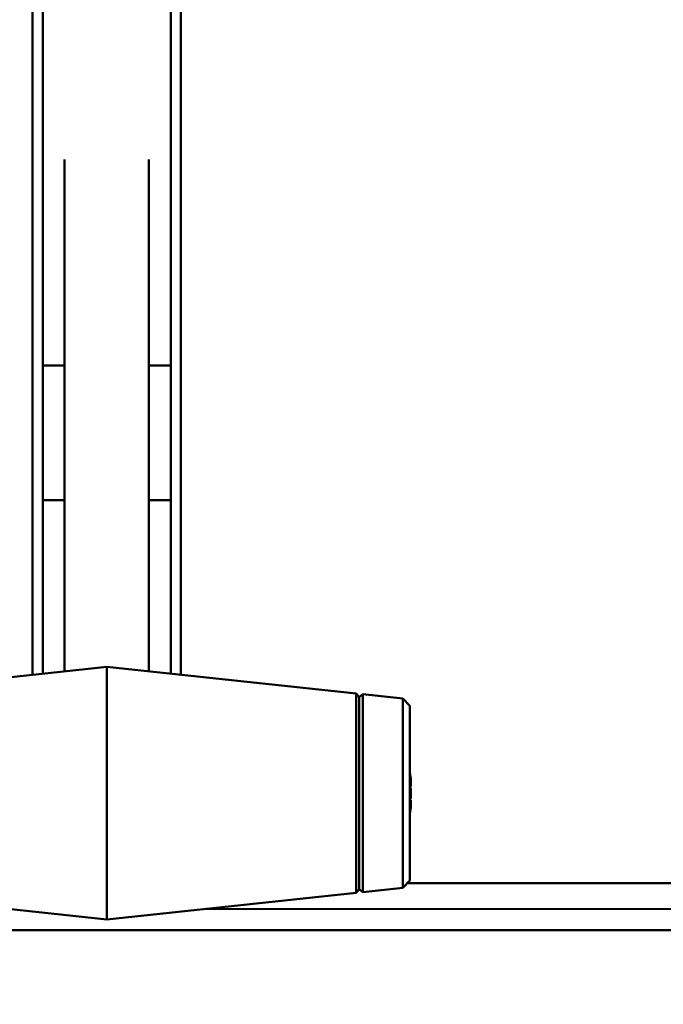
# Model space of a CAD drawing. Header units: inches. Extents: x 1.4 to 53.9, y 1.3 to 58.
# Tile 200 of 227: x 45.4 to 47.3, y 37 to 39.9. Entities that reach past the tile are written whole.
import ezdxf

# ---------------------------------------------------------------- set-up
doc = ezdxf.new("R2010")
doc.units = ezdxf.units.IN
doc.header["$MEASUREMENT"] = 0
for name, color, linetype, lineweight in [('Dimension (ANSI)', 7, 'Continuous', 25), ('Visible (ANSI)', 7, 'Continuous', 50), ('Visible Narrow (ANSI)', 7, 'Continuous', 35)]:
    doc.layers.add(name, color=color, linetype=linetype, lineweight=lineweight)
doc.styles.add('Note Text (ANSI)', font='tahoma.ttf')
doc.dimstyles.new('Default (ANSI)', dxfattribs={"dimtxt": 0.25, "dimasz": 0.098425, "dimexe": 0.125, "dimexo": 0.0625, "dimgap": 0.031496, "dimtad": 0, "dimtih": 1, "dimtoh": 1, "dimrnd": 1e-08, "dimzin": 4, "dimdsep": 46, "dimtxsty": 'Note Text (ANSI)', "dimcen": 0.09, "dimdle": 0.393701, "dimclrd": 256, "dimclre": 256, "dimclrt": 256, "dimadec": 0, "dimazin": 1, "dimtfac": 1, "dimtofl": 0, "dimtmove": 0, "dimatfit": 3, "dimfxl": 1, "dimtolj": 1, "dimtzin": 4, "dimlwd": -1, "dimlwe": -1, "dimarcsym": 0})

# ---------------------------------------------------------------- blocks, each defined once
blk = doc.blocks.new('*D9')
at = {"layer": 'Defpoints', "color": 0, "transparency": 16777216}
for p in [(50.6902, 53.5461), (46.2049, 35.2944), (52.9737, 35.2944)]:
    blk.add_point(p, dxfattribs=at)
at = {"layer": 'Dimension (ANSI)', "transparency": 16777216}
for p, q in [((50.7527, 53.5461), (53.0987, 53.5461)), ((52.9737, 53.4476), (52.9737, 45.8174)), ((52.9737, 35.3928), (52.9737, 45.4273)), ((46.2674, 35.2944), (53.0987, 35.2944))]:
    blk.add_line(p, q, dxfattribs=at)
for points in [[(52.9573, 53.4476), (52.9901, 53.4476), (52.9737, 53.5461)], [(52.9573, 35.3928), (52.9901, 35.3928), (52.9737, 35.2944)]]:
    blk.add_solid(points, dxfattribs=at)
at = {"layer": 'Dimension (ANSI)', "transparency": 16777216, "insert": (51.9663, 45.7859), "char_height": 0.25, "attachment_point": 1, "style": 'Note Text (ANSI)'}
blk.add_mtext('\\A1;18.25 [463.6]', dxfattribs=at)

msp = doc.modelspace()

# ---------------------------------------------------------------- linework, layer by layer
at = {"layer": 'Visible (ANSI)'}
for p, q in [((45.4082, 41.0845), (45.4082, 37.9994)), ((45.8482, 37.9994), (45.8482, 41.0845)), ((45.4382, 38.0026), (45.4382, 41.0545)), ((45.8182, 41.0545), (45.8182, 38.0026)), ((45.5032, 38.0095), (45.5032, 39.5296)), ((45.7532, 39.5296), (45.7532, 38.0095)), ((45.5032, 38.918), (45.4382, 38.918)), ((45.8182, 38.918), (45.7532, 38.918)), ((45.5032, 38.518), (45.4382, 38.518)), ((45.8182, 38.518), (45.7532, 38.518)), ((44.887, 37.9438), (45.6282, 38.0229)), ((45.6282, 38.0229), (45.6282, 37.2729)), ((46.3694, 37.9438), (45.6282, 38.0229)), ((46.3694, 37.9438), (46.3694, 37.3519)), ((46.3782, 37.9329), (46.3694, 37.9438)), ((46.3782, 37.9329), (46.3892, 37.9417)), ((46.3782, 37.9329), (46.3782, 37.3629)), ((46.3892, 37.354), (46.3892, 37.9417)), ((46.5083, 37.929), (46.3892, 37.9417)), ((46.5083, 37.3667), (46.5083, 37.929)), ((46.5282, 37.9069), (46.5083, 37.929)), ((46.5282, 37.9069), (46.5282, 37.3889)), ((46.5319, 37.6889), (46.5301, 37.6887)), ((46.5313, 37.6178), (46.5282, 37.6181)), ((46.5319, 37.6068), (46.5312, 37.6069)), ((46.5083, 37.3667), (46.3892, 37.354)), ((46.5282, 37.3889), (46.5083, 37.3667)), ((46.5212, 37.3811), (50.3252, 37.3811)), ((44.887, 37.3519), (45.6282, 37.2729)), ((46.3694, 37.3519), (45.6282, 37.2729)), ((46.3782, 37.3629), (46.3694, 37.3519)), ((46.3782, 37.3629), (46.3892, 37.354)), ((45.9229, 37.3043), (50.4039, 37.3024)), ((50.4669, 37.2394), (35.7495, 37.2457))]:
    msp.add_line(p, q, dxfattribs=at)
for start, end in [(9.1353, 12.957), (347.043, 350.8647)]:
    msp.add_arc((46.2643, 37.6479), 0.2708, start, end, dxfattribs=at)
for centre, major_axis, ratio, start_param, end_param in [((46.2657, 37.6436), (0.2569, 0.0841), 0.959972, 6.171038, 6.20366), ((46.2657, 37.6558), (0.2663, -0.0469), 0.864699, 0.343574, 0.376196), ((46.2711, 37.6599), (0.233, -0.1322), 0.936063, 0.651848, 0.658613), ((46.2711, 37.611), (0.2635, 0.0489), 0.305995, 0.106846, 0.170554), ((46.2711, 37.6825), (0.2629, -0.0519), 0.441366, 0.250388, 0.314097), ((46.5612, 37.6761), (-0.0686, -0.0115), 0.046265, 1.070261, 1.114206), ((46.5612, 37.6945), (-0.0686, 0.0038), 0.145069, 1.11308, 1.130096), ((46.2657, 37.6325), (0.2693, 0.0244), 0.266193, 6.034015, 6.066637), ((46.5612, 37.6351), (0.0686, 0.0109), 0.066941, 2.009016, 2.062571), ((46.2711, 37.6132), (0.2629, 0.0519), 0.441366, 5.97904, 6.032797), ((46.5612, 37.6196), (-0.0686, 0.0115), 0.046265, 5.168979, 5.222534), ((46.2657, 37.6617), (0.269, -0.0271), 0.494671, 6.107996, 6.140618), ((46.2711, 37.6358), (0.233, 0.1322), 0.936063, 5.567629, 5.631338), ((46.2711, 37.6652), (0.2494, -0.0981), 0.880365, 0.106175, 0.169883), ((46.5612, 37.5949), (0.0686, -0.0055), 0.13599, 2.030566, 2.038916)]:
    msp.add_ellipse(centre, major_axis=major_axis, ratio=ratio, start_param=start_param, end_param=end_param, dxfattribs=at)
for points, knots in [([(46.5319, 37.6889), (46.5319, 37.6889), (46.5319, 37.6893), (46.5317, 37.6907), (46.5315, 37.6918), (46.531, 37.6945), (46.5307, 37.6961), (46.5303, 37.6984), (46.5302, 37.699), (46.53, 37.6996)], [0.04276649, 0.04276649, 0.04276649, 0.04276649, 0.0567122, 0.0567122, 0.07082649, 0.07082649, 0.08494078, 0.08494078, 0.08976122, 0.08976122, 0.08976122, 0.08976122]), ([(46.53, 37.6892), (46.5304, 37.6876), (46.5307, 37.6857), (46.5313, 37.6817), (46.5315, 37.6797), (46.5318, 37.6762), (46.5319, 37.6744), (46.5319, 37.6713), (46.5318, 37.67), (46.5316, 37.6687), (46.5315, 37.6684), (46.5315, 37.6682)], [0, 0, 0, 0, 0.01429788, 0.01429788, 0.02859576, 0.02859576, 0.04258156, 0.04258156, 0.05656736, 0.05656736, 0.06157061, 0.06157061, 0.06157061, 0.06157061]), ([(46.5315, 37.661), (46.5315, 37.661), (46.5315, 37.6609), (46.5317, 37.6591), (46.5318, 37.6572), (46.5319, 37.6533), (46.5319, 37.6513), (46.5317, 37.6479), (46.5315, 37.6462), (46.531, 37.6434), (46.5307, 37.6423), (46.5303, 37.6413), (46.5302, 37.6411), (46.53, 37.641)], [0.02817701, 0.02817701, 0.02817701, 0.02817701, 0.02875644, 0.02875644, 0.04273434, 0.04273434, 0.05671223, 0.05671223, 0.07090098, 0.07090098, 0.08508973, 0.08508973, 0.08976579, 0.08976579, 0.08976579, 0.08976579]), ([(46.5317, 37.6783), (46.5317, 37.6784), (46.5317, 37.6784), (46.5318, 37.679), (46.5319, 37.6798), (46.5319, 37.6822), (46.5318, 37.6837), (46.5316, 37.6859), (46.5315, 37.6865), (46.5315, 37.6871)], [0.02746452, 0.02746452, 0.02746452, 0.02746452, 0.02859576, 0.02859576, 0.04258156, 0.04258156, 0.05656736, 0.05656736, 0.06157061, 0.06157061, 0.06157061, 0.06157061]), ([(46.5315, 37.6347), (46.5315, 37.6347), (46.5315, 37.6348), (46.5317, 37.6366), (46.5318, 37.6385), (46.5319, 37.6424), (46.5319, 37.6444), (46.5318, 37.6467), (46.5317, 37.6473), (46.5317, 37.6479)], [0.02817701, 0.02817701, 0.02817701, 0.02817701, 0.02875644, 0.02875644, 0.04273434, 0.04273434, 0.05671223, 0.05671223, 0.06168547, 0.06168547, 0.06168547, 0.06168547]), ([(46.53, 37.616), (46.5304, 37.6169), (46.5307, 37.6175), (46.5313, 37.6179), (46.5315, 37.6178), (46.5318, 37.6168), (46.5319, 37.6159), (46.5319, 37.6135), (46.5318, 37.612), (46.5316, 37.6098), (46.5315, 37.6092), (46.5315, 37.6086)], [0, 0, 0, 0, 0.01429788, 0.01429788, 0.02859576, 0.02859576, 0.04258156, 0.04258156, 0.05656736, 0.05656736, 0.06157061, 0.06157061, 0.06157061, 0.06157061]), ([(46.5317, 37.6174), (46.5317, 37.6175), (46.5317, 37.6177), (46.5318, 37.6196), (46.5319, 37.6213), (46.5319, 37.6244), (46.5318, 37.6257), (46.5316, 37.627), (46.5315, 37.6273), (46.5315, 37.6275)], [0.02746452, 0.02746452, 0.02746452, 0.02746452, 0.02859576, 0.02859576, 0.04258156, 0.04258156, 0.05656736, 0.05656736, 0.06157061, 0.06157061, 0.06157061, 0.06157061]), ([(46.5315, 37.6057), (46.5315, 37.6057), (46.5315, 37.6057), (46.5317, 37.6064), (46.5318, 37.6068), (46.5319, 37.6068), (46.5319, 37.6064), (46.5318, 37.6055), (46.5317, 37.6052), (46.5317, 37.6049)], [0.02817592, 0.02817592, 0.02817592, 0.02817592, 0.02861542, 0.02861542, 0.04266381, 0.04266381, 0.0567122, 0.0567122, 0.06168543, 0.06168543, 0.06168543, 0.06168543])]:
    msp.add_open_spline(points, degree=3, knots=knots, dxfattribs=at)
at = {"layer": 'Visible Narrow (ANSI)'}
for p, q in [((46.53, 37.6996), (46.5282, 37.6995)), ((46.53, 37.616), (46.5282, 37.6161))]:
    msp.add_line(p, q, dxfattribs=at)

# ---------------------------------------------------------------- dimensions: what is measured, and where the dimension line sits
at = {"layer": 'Dimension (ANSI)'}
dim = msp.add_linear_dim(base=(52.9737, 35.2944), p1=(50.6902, 53.5461), p2=(46.2049, 35.2944), angle=90, dimstyle='Default (ANSI)', override={"dimdec": 2, "dimtp": 0, "dimtm": 0, "dimtdec": 2, "dimatfit": 1}, dxfattribs=at)
dim.commit()
dim.dimension.update_dxf_attribs({"geometry": '*D9', "text_midpoint": (52.9737, 45.6223), "dimtype": 160})

doc.saveas('drawing.dxf')
